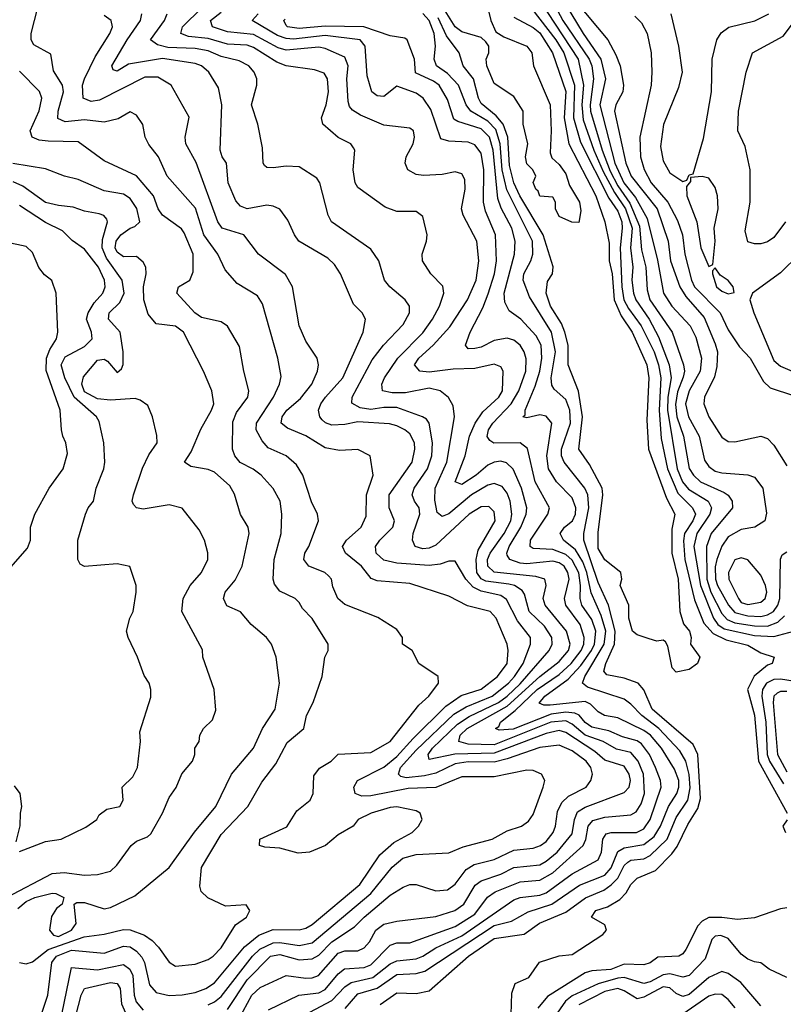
# Model space of a CAD drawing. Header units: inches. Extents: x 2348341 to 2479810, y 460419 to 613669.
# Tile 162 of 256: x 2364010 to 2366359, y 521341 to 524372. Entities that reach past the tile are written whole.
import ezdxf

# ---------------------------------------------------------------- set-up
doc = ezdxf.new("R2010")
doc.units = ezdxf.units.IN
doc.header["$MEASUREMENT"] = 0
doc.layers.add('C3562', color=7, linetype='Continuous')

msp = doc.modelspace()

# ---------------------------------------------------------------- linework, layer by layer
at = {"layer": 'C3562', "color": 2}
for points, elevation in [([(2365430, 524492.7), (2365459.1, 524370), (2365474.9, 524334.9), (2365499.5, 524319.5), (2365570, 524290.8), (2365586, 524270), (2365590.8, 524230), (2365642, 524110), (2365645.5, 524030), (2365642.5, 523962.5), (2365647.3, 523947.3), (2365670, 523926), (2365690, 523898), (2365701.4, 523861.4), (2365732.7, 523810), (2365735.9, 523784.1), (2365730, 523748), (2365708.4, 523748.4), (2365670, 523766), (2365658, 523790), (2365658, 523810), (2365650, 523826), (2365610, 523829), (2365604.7, 523844.7), (2365598, 523850), (2365589.3, 523870.7), (2365598, 523890), (2365588.7, 523910), (2365570, 523928.7), (2365566, 523950), (2365573.2, 523990), (2365559.3, 524050), (2365559, 524090), (2365530, 524135.3), (2365470, 524175.3), (2365447, 524230), (2365445.2, 524250), (2365453.2, 524270), (2365453.2, 524290), (2365444.1, 524304.1), (2365430, 524317.2), (2365370, 524334.5), (2365350, 524349.6), (2365303.4, 524423.4)], 78), ([(2364775.6, 521324.4), (2364869, 521370), (2364930, 521376.9), (2364950, 521386.7), (2364990, 521435.3), (2365009.8, 521450.2), (2365070, 521454.9), (2365090, 521462.8), (2365150, 521523.7), (2365170, 521530.3), (2365210, 521530.4), (2365350, 521581.3), (2365410, 521619), (2365448.9, 521671.1), (2365472.5, 521687.5), (2365550, 521718.5), (2365610, 521723.2), (2365650, 521746.5), (2365743, 521830), (2365751.8, 521848.2), (2365759.1, 521890), (2365772.9, 521907.1), (2365810, 521917.3), (2365890, 521924.2), (2365906.2, 521933.8), (2365922, 521958), (2365932, 521990), (2365928.7, 522050), (2365913.1, 522090), (2365890, 522116.8), (2365846.5, 522126.5), (2365805.1, 522150), (2365750, 522169.8), (2365710, 522203.8), (2365690, 522214.1), (2365644.4, 522210), (2365470, 522140.2), (2365390, 522142), (2365360.7, 522150), (2365364.7, 522170), (2365387.2, 522190), (2365510, 522258.6), (2365610, 522350.2), (2365670, 522396.9), (2365698.5, 522430), (2365704, 522450), (2365692.6, 522490), (2365626.3, 522570), (2365620.5, 522590), (2365629.6, 522630), (2365625.2, 522650), (2365598.2, 522658.2), (2365470, 522671.1), (2365449.9, 522689.9), (2365449, 522710), (2365457.2, 522730), (2365500.3, 522790), (2365520.8, 522830), (2365523.9, 522850), (2365518.5, 522890), (2365510, 522915.1), (2365494.8, 522934.8), (2365470, 522944.7), (2365450, 522939.7), (2365400.3, 522910), (2365330, 522851.3), (2365310, 522842.4), (2365294.9, 522854.9), (2365287, 522893), (2365288, 522930), (2365324.4, 523010), (2365347.6, 523150), (2365343.3, 523183.3), (2365329.6, 523209.6), (2365304, 523230), (2365270, 523238), (2365196.7, 523223.3), (2365156.2, 523223.8), (2365126, 523230), (2365124.2, 523250), (2365132, 523270), (2365173.3, 523330), (2365250, 523408.5), (2365280.5, 523450), (2365301.6, 523490), (2365315.1, 523530), (2365312.3, 523552.3), (2365275.3, 523590), (2365249, 523630), (2365248.7, 523650), (2365262, 523690), (2365264, 523710), (2365250, 523766), (2365230, 523782), (2365170, 523781.2), (2365134.8, 523794.8), (2365050, 523855.3), (2365042.7, 523870), (2365035.6, 523910), (2365041.2, 523970), (2365037.5, 523977.5), (2365028.7, 523990), (2364989.7, 524009.6), (2364942.7, 524050), (2364938.4, 524070), (2364953.3, 524110), (2364960.5, 524150), (2364956.9, 524190), (2364947.3, 524207.3), (2364917.2, 524217.2), (2364830, 524229.6), (2364801.4, 524241.4), (2364730, 524286.9), (2364710, 524293.1), (2364650, 524296.8), (2364590, 524314), (2364530, 524320.4), (2364506, 524330), (2364511.6, 524350), (2364630, 524467.7)], 102), ([(2365670.7, 524450.7), (2365743.5, 524330), (2365797.8, 524250), (2365812.4, 524190), (2365794.7, 524110), (2365840.5, 523930), (2365868.2, 523870), (2365904.7, 523824.7), (2365940.4, 523760.4), (2365971.7, 523631.7), (2365990.4, 523530), (2366015.8, 523490), (2366073.1, 523430), (2366090, 523394.8), (2366107.2, 523330), (2366103.2, 523290), (2366069.2, 523230), (2366057.8, 523190), (2366067.2, 523150), (2366100.3, 523090), (2366116.7, 523016.7), (2366130, 522997.1), (2366150, 522982.6), (2366170, 522977), (2366250, 522970.7), (2366270, 522964), (2366296.3, 522930), (2366307.3, 522852.7), (2366302.8, 522830), (2366271.3, 522810), (2366230, 522802.9), (2366190, 522780.5), (2366170, 522752), (2366154.7, 522710), (2366150, 522688), (2366150.2, 522650), (2366156.5, 522630), (2366190.2, 522570), (2366210, 522547.6), (2366250, 522537.1), (2366290, 522534.7), (2366310, 522539.7), (2366329.1, 522550.9), (2366342.2, 522570), (2366348.1, 522590), (2366350, 522712), (2366355.5, 522724.5), (2366370, 522734)], 98), ([(2365610.2, 524430), (2365728.4, 524250), (2365744.6, 524170), (2365739.2, 524110), (2365744, 524064), (2365776.1, 523970), (2365805.1, 523905.1), (2365840.1, 523840.1), (2365873.4, 523790), (2365893.9, 523730), (2365889.3, 523670), (2365896.2, 523610), (2365893.4, 523570), (2365898.2, 523530), (2365905.2, 523510), (2365946.4, 523450), (2365975.4, 523395.4), (2366008.4, 523310), (2366013.8, 523270), (2366003.5, 523210), (2366002.6, 523170), (2366032.7, 522990), (2366049.3, 522950), (2366067.1, 522927.1), (2366128.2, 522890), (2366138.3, 522870), (2366133.6, 522850), (2366093.2, 522790), (2366083.5, 522750), (2366103.9, 522630), (2366144.1, 522530), (2366158, 522510), (2366177.4, 522497.4), (2366270, 522476.8), (2366330, 522473), (2366391.3, 522490)], 90), ([(2365649, 524429), (2365681.1, 524370), (2365762.3, 524250), (2365770.2, 524230), (2365775.2, 524190), (2365764.8, 524110), (2365766, 524090), (2365801.6, 523970), (2365826.2, 523906.2), (2365850, 523860.2), (2365887, 523807), (2365916.8, 523736.8), (2365923.4, 523663.4), (2365936.2, 523610), (2365940, 523540), (2365948.1, 523510), (2366017, 523410), (2366051.7, 523310), (2366054.9, 523290), (2366051.6, 523271.6), (2366033.2, 523226.8), (2366027.1, 523187.1), (2366031.8, 523150), (2366052.3, 523090), (2366070, 522990.8), (2366083.1, 522970), (2366104.4, 522950), (2366177.2, 522917.2), (2366189, 522909), (2366201.6, 522890), (2366203, 522870), (2366136.9, 522790), (2366123.2, 522750), (2366124.1, 522650), (2366136.1, 522610), (2366170, 522544.6), (2366186.1, 522526.1), (2366210, 522515.9), (2366270, 522505.9), (2366310, 522505.4), (2366342.3, 522517.7), (2366362.4, 522537.6)], 94), ([(2365718.6, 524430), (2365819.1, 524310), (2365844.2, 524264.2), (2365857.1, 524230), (2365867.2, 524170), (2365865.3, 524150), (2365844.4, 524110), (2365840.3, 524090), (2365874.7, 523930), (2365891.4, 523890), (2365971.3, 523790), (2366004.9, 523690), (2366012.6, 523630), (2366041.3, 523550), (2366059.8, 523519.8), (2366115.5, 523455.5), (2366150, 523374.8), (2366156.5, 523350), (2366155.1, 523304.9), (2366147, 523273), (2366116.4, 523210), (2366114.9, 523190), (2366130.4, 523150), (2366170, 523086.8), (2366190, 523073.4), (2366210, 523072.7), (2366290, 523090.6), (2366310, 523082.8), (2366330, 523062.8), (2366370, 522998.8)], 102), ([(2364075.3, 521304.7), (2364096.9, 521370), (2364109.7, 521470), (2364123.5, 521490), (2364170, 521507.7), (2364270, 521499), (2364330, 521520.3), (2364350, 521518.3), (2364370, 521505.3), (2364386.4, 521486.4), (2364394.6, 521470), (2364410, 521401), (2364430, 521378), (2364470, 521368.9), (2364510, 521370.3), (2364550, 521378), (2364582.7, 521390), (2364610, 521407.2), (2364701.5, 521518.5), (2364746.3, 521553.7), (2364790, 521571.6), (2364870, 521570.3), (2364890, 521575.3), (2364910, 521587), (2365056.9, 521710), (2365118.5, 521801.5), (2365161, 521839), (2365217.2, 521870), (2365237.2, 521890), (2365248.7, 521910), (2365242, 521930), (2365230, 521937.2), (2365170, 521949.5), (2365150, 521947.3), (2365091, 521930), (2365051.3, 521910), (2365036, 521890), (2364990, 521862.7), (2364951, 521830), (2364902, 521810), (2364867, 521807), (2364810, 521822), (2364764.7, 521824.7), (2364748, 521830), (2364748.7, 521850), (2364832.3, 521887.7), (2364862.7, 521937.3), (2364904, 521970), (2364912.7, 521990), (2364915.5, 522044.5), (2364932, 522068), (2364968.7, 522090), (2364990, 522111), (2365090, 522116.4), (2365150, 522150.5), (2365238, 522262), (2365269, 522290), (2365299, 522330), (2365298, 522350), (2365238, 522390), (2365218, 522430), (2365188, 522450), (2365188, 522470), (2365170, 522495.3), (2365111.9, 522531.9), (2365010, 522572.3), (2364989.4, 522590), (2364974, 522626), (2364969.2, 522650), (2364960.1, 522660.1), (2364949, 522670), (2364899.3, 522690), (2364884.5, 522710), (2364887.3, 522730), (2364899.6, 522750), (2364929.3, 522830), (2364926, 522850), (2364907.7, 522887.7), (2364880.9, 522970), (2364862, 523002), (2364830, 523029.4), (2364774.5, 523054.5), (2364756.2, 523076.2), (2364738, 523110), (2364738.7, 523130), (2364791.5, 523210), (2364809.6, 523250), (2364814.2, 523274.2), (2364804.5, 523330), (2364757.2, 523497.2), (2364742, 523522), (2364679.6, 523559.6), (2364642, 523602), (2364619.5, 523650), (2364576.9, 523710), (2364551.6, 523791.6), (2364463.7, 523890), (2364437.6, 523950), (2364407.6, 523987.6), (2364396, 524010), (2364389.1, 524049.1), (2364370, 524078), (2364350, 524088), (2364313, 524067), (2364270, 524056.2), (2364210, 524063.5), (2364150, 524057.6), (2364128.1, 524068.1), (2364128.2, 524090), (2364144.7, 524150), (2364141.6, 524170), (2364114.2, 524214.2), (2364106.3, 524266.3), (2364054.1, 524294.2), (2364045.4, 524310), (2364045.7, 524330), (2364066.6, 524410)], 118), ([(2364650, 521325.3), (2364710, 521416.9), (2364782, 521490), (2364810, 521494.4), (2364870, 521478.5), (2364910, 521480.9), (2364930, 521492.9), (2364970, 521534), (2365040.6, 521579.4), (2365069.7, 521610), (2365150, 521677.6), (2365190, 521702), (2365210, 521710.6), (2365230, 521710.6), (2365290, 521690.5), (2365325.8, 521694.2), (2365350, 521710.7), (2365383.8, 521756.2), (2365407.8, 521772.2), (2365470, 521787.4), (2365530, 521816), (2365590, 521822), (2365612.3, 521830), (2365630, 521842.4), (2365651.3, 521870), (2365658.7, 521890), (2365664.9, 521935.1), (2365677.6, 521962.4), (2365698.4, 521981.6), (2365752.7, 522010), (2365767, 522030), (2365771.8, 522050), (2365767.3, 522070), (2365753, 522090), (2365710, 522121.1), (2365670, 522139.1), (2365610, 522131.8), (2365510, 522096.5), (2365470, 522087.1), (2365390, 522087.2), (2365350, 522081.5), (2365290, 522052.8), (2365255.9, 522044.1), (2365198.7, 522038.7), (2365182.5, 522042.5), (2365175.1, 522050), (2365181.5, 522070), (2365230, 522123.9), (2365345.9, 522234.1), (2365383.5, 522256.5), (2365463.5, 522290), (2365513.8, 522330), (2365532.7, 522350), (2365558.8, 522390), (2365581.6, 522450), (2365581.6, 522470), (2365541.2, 522521.2), (2365507.8, 522587.8), (2365490, 522599.7), (2365430, 522612.7), (2365405.5, 522625.5), (2365382.6, 522650), (2365350, 522705.2), (2365330, 522705.1), (2365303.8, 522696.2), (2365270, 522692.1), (2365170, 522699.2), (2365130, 522708.2), (2365107.3, 522730), (2365105.1, 522750), (2365117.6, 522770), (2365157.6, 522810), (2365163.6, 522830), (2365146.9, 522870), (2365147.1, 522910), (2365218, 523010), (2365226, 523050), (2365224.2, 523070), (2365210, 523097), (2365195.1, 523110), (2365170, 523122.4), (2365148.2, 523128.2), (2365050, 523134.7), (2365010, 523125.7), (2364970, 523124), (2364951, 523131), (2364940.6, 523140.6), (2364933.6, 523150), (2364929.6, 523170), (2364936.3, 523190), (2364951.3, 523210), (2365004.7, 523270), (2365066.6, 523410), (2365074, 523450), (2365064, 523470), (2365036.6, 523496.6), (2364997.2, 523590), (2364978.9, 523618.9), (2364958.3, 523638.3), (2364869.2, 523690), (2364855.1, 523710), (2364835.3, 523755.3), (2364810, 523789.2), (2364790, 523798.4), (2364770, 523800.7), (2364710, 523789.6), (2364690, 523798), (2364674.9, 523814.9), (2364651.8, 523870), (2364646, 523930), (2364632.7, 523950), (2364627, 523970), (2364631.8, 524110), (2364622, 524162), (2364592.3, 524210), (2364569.2, 524230), (2364550, 524237.4), (2364450, 524252.8), (2364345.1, 524234.9), (2364310, 524214), (2364298, 524218), (2364294, 524230), (2364340.5, 524310), (2364381.6, 524370), (2364385.6, 524390)], 110), ([(2364684, 521296), (2364724.4, 521370), (2364750, 521393.4), (2364830, 521430.3), (2364890, 521422.3), (2364910, 521423.1), (2364929.8, 521430.2), (2364990, 521498.3), (2365010, 521506.3), (2365050, 521506), (2365070, 521514.9), (2365086.2, 521533.8), (2365106, 521570), (2365130, 521588.4), (2365170, 521597.6), (2365290, 521612), (2365349.2, 521630), (2365376.9, 521650), (2365411.8, 521708.2), (2365430, 521721.7), (2365490, 521741.5), (2365530, 521762), (2365609.8, 521770.2), (2365630, 521781.5), (2365663.1, 521810), (2365710, 521866), (2365716.8, 521910), (2365726.4, 521933.6), (2365750, 521947.8), (2365870, 521993), (2365885.1, 522010), (2365889.6, 522030.4), (2365885.4, 522050), (2365870, 522074), (2365810, 522092.4), (2365779.1, 522119.1), (2365690, 522178.4), (2365670, 522184.1), (2365630, 522175.4), (2365470, 522114.7), (2365348.6, 522111.4), (2365270, 522095.3), (2365266.3, 522110), (2365279.7, 522130), (2365356.6, 522203.3), (2365392.5, 522227.5), (2365482.7, 522270), (2365510, 522289.4), (2365550, 522327.6), (2365638.9, 522430), (2365648.4, 522450), (2365647.1, 522470), (2365624.9, 522504.9), (2365576.9, 522550), (2365563.3, 522603.3), (2365555.4, 522615.4), (2365532, 522630), (2365514.9, 522634.9), (2365444, 522644), (2365430, 522651.1), (2365416.5, 522670), (2365414.2, 522710), (2365421, 522739), (2365472.6, 522830), (2365470, 522857.2), (2365453.7, 522873.7), (2365430, 522872.8), (2365392.7, 522850), (2365290, 522754.7), (2365270, 522745.1), (2365250, 522743), (2365226.6, 522750), (2365218.7, 522770), (2365220.5, 522790), (2365241.3, 522850), (2365238.7, 522870), (2365224.5, 522890), (2365217.6, 522910), (2365223.5, 522930), (2365264.4, 522990), (2365278.5, 523030), (2365280.4, 523070), (2365269.7, 523129.7), (2365262, 523142), (2365249.7, 523149.7), (2365170, 523178), (2365130, 523178.8), (2365090, 523171.8), (2365057.8, 523177.8), (2365031.9, 523191.9), (2365033, 523210), (2365094.9, 523325.1), (2365129.8, 523370.2), (2365190, 523434), (2365209.5, 523470), (2365209.4, 523490), (2365196, 523510), (2365149.2, 523550), (2365132.7, 523570), (2365115.1, 523630), (2365090, 523666), (2364969.3, 523750), (2364959.3, 523770), (2364934, 523870), (2364924.7, 523884.7), (2364870, 523919), (2364830, 523921.2), (2364790, 523916), (2364770, 523917.2), (2364763.3, 523923.3), (2364759.3, 523930), (2364757.6, 523977.6), (2364742.7, 524050), (2364722.9, 524110), (2364739.5, 524170), (2364739.5, 524190), (2364732, 524210), (2364715.1, 524230), (2364685.1, 524245.1), (2364630, 524259.2), (2364590, 524276.1), (2364550, 524283.5), (2364466.5, 524286.5), (2364434.1, 524294.2), (2364412.7, 524310), (2364455.6, 524370), (2364463.7, 524390)], 106), ([(2364902.4, 521317.6), (2364970, 521352.6), (2365010, 521395.6), (2365030, 521408.1), (2365096.1, 521423.9), (2365150, 521465.8), (2365170, 521475.3), (2365230, 521481.3), (2365250, 521489.1), (2365290, 521514.9), (2365370, 521552.1), (2365530, 521663.1), (2365550, 521670.3), (2365610, 521676.9), (2365630, 521684.7), (2365710, 521742.8), (2365790, 521786.4), (2365800.4, 521810), (2365804, 521850), (2365814.3, 521865.7), (2365830, 521870.3), (2365908, 521870), (2365930, 521881.7), (2365949.8, 521910.2), (2365983.5, 522010), (2365981.1, 522030), (2365966.2, 522070), (2365947.4, 522110), (2365923.1, 522143.1), (2365910, 522152.7), (2365864.8, 522164.8), (2365822.8, 522182.8), (2365770, 522194.2), (2365750, 522208.6), (2365731.3, 522231.3), (2365717.6, 522237.6), (2365690, 522240.5), (2365645.3, 522234.7), (2365528.1, 522188.1), (2365485.1, 522185.1), (2365474, 522190), (2365483.9, 522196.1), (2365489.6, 522210), (2365534.3, 522245.7), (2365602.2, 522310), (2365670, 522356.3), (2365707.1, 522390), (2365737.8, 522430), (2365745.5, 522450), (2365746.8, 522470), (2365734.2, 522510), (2365689.7, 522570), (2365686.6, 522590), (2365700.3, 522650), (2365696.8, 522670), (2365685.1, 522690), (2365670, 522700.3), (2365650, 522705.8), (2365570, 522697.4), (2365550, 522699.3), (2365518, 522710), (2365510, 522724), (2365508.3, 522730), (2365516, 522750), (2365552, 522810), (2365568.6, 522850), (2365569.8, 522870), (2365554.2, 522930), (2365528.6, 522988.6), (2365508.1, 523008.1), (2365490, 523012.8), (2365470, 523009.7), (2365450, 523001.3), (2365414, 522970), (2365370, 522941.6), (2365349.7, 522949.7), (2365380.5, 523030), (2365394, 523090), (2365411.1, 523130), (2365435.4, 523164.6), (2365484.2, 523210), (2365495.4, 523230), (2365497, 523290), (2365490, 523304), (2365470, 523311.6), (2365410, 523298.3), (2365343.9, 523296.1), (2365270, 523286.6), (2365241.2, 523290), (2365224.7, 523310), (2365238, 523330), (2365282.4, 523370), (2365332.9, 523427.1), (2365388, 523510), (2365414.3, 523570), (2365422.4, 523630), (2365416.9, 523690), (2365374.5, 523770), (2365369.5, 523790), (2365380.7, 523850), (2365379.6, 523879.6), (2365370, 523897.2), (2365350, 523903.7), (2365310, 523895.6), (2365252.1, 523892.1), (2365230, 523896), (2365204, 523910), (2365196, 523930), (2365199.3, 523950), (2365220.7, 523990), (2365224.5, 524010), (2365221.2, 524030), (2365210, 524038), (2365130, 524047.3), (2365058.2, 524078.2), (2365033.7, 524093.7), (2365024.7, 524104.7), (2365020.7, 524120.7), (2365016.9, 524190), (2365021.1, 524230), (2365010, 524256.2), (2364950, 524283.5), (2364930, 524287.1), (2364830, 524278.4), (2364805.8, 524285.8), (2364730, 524326.5), (2364650, 524334.7), (2364602.9, 524350), (2364596.9, 524370), (2364630, 524395.6)], 98), ([(2365011.3, 521328.7), (2365050, 521373.6), (2365110, 521391.2), (2365170, 521433.2), (2365230, 521436.1), (2365256.3, 521443.7), (2365470, 521583.8), (2365522.6, 521597.4), (2365574.4, 521625.6), (2365647.3, 521650), (2365732.2, 521707.8), (2365810, 521739), (2365830, 521761.3), (2365850, 521812.2), (2365870, 521822.8), (2365930, 521833.6), (2365961.9, 521858.1), (2365981.2, 521890), (2366005.6, 521950), (2366032, 521990), (2366038.2, 522010), (2366038.2, 522030), (2366024.9, 522064.9), (2365984.7, 522130), (2365951, 522170), (2365930, 522184.2), (2365850, 522223.5), (2365809.3, 522230), (2365790, 522241.6), (2365765.7, 522265.7), (2365750, 522272.9), (2365642.5, 522262.5), (2365622.2, 522262.2), (2365608.1, 522268.1), (2365625.1, 522290), (2365697.6, 522342.4), (2365735.9, 522384.1), (2365769.1, 522430), (2365778.3, 522450), (2365782, 522490), (2365770, 522525.6), (2365739.2, 522570), (2365733.8, 522590), (2365735.6, 522630), (2365730, 522669.3), (2365710, 522708.6), (2365690, 522725.5), (2365650, 522741.6), (2365590, 522744.7), (2365580.9, 522750), (2365581.6, 522770), (2365634.5, 522850), (2365639.5, 522870), (2365595.8, 522950), (2365572.5, 523052.5), (2365549.6, 523069.6), (2365468.5, 523068.5), (2365456.3, 523076.3), (2365448.6, 523088.6), (2365452.8, 523110), (2365465.7, 523130), (2365522.2, 523190), (2365545.3, 523230), (2365567.1, 523290), (2365568.5, 523328.4), (2365562, 523350), (2365549.8, 523369.8), (2365530, 523386), (2365510, 523391.3), (2365470, 523384.2), (2365430, 523364.2), (2365410, 523359.5), (2365390, 523359), (2365381.2, 523370), (2365395.6, 523410), (2365434.7, 523485.3), (2365451.6, 523528.4), (2365470.9, 523590), (2365477.2, 523630), (2365474, 523710), (2365442.8, 523782.8), (2365436.8, 523810), (2365438.2, 523910), (2365430, 523961.2), (2365410, 523987), (2365390, 523995.1), (2365330, 523998.4), (2365305.6, 524005.6), (2365275.3, 524095.3), (2365250.9, 524130.9), (2365230, 524145.6), (2365170, 524167), (2365130, 524136), (2365110, 524138), (2365093.2, 524150), (2365079.1, 524199.1), (2365073.3, 524290), (2365057.2, 524310), (2364950, 524323.4), (2364852.2, 524312.2), (2364830, 524313.7), (2364803.2, 524323.2), (2364725.2, 524370), (2364743.7, 524390)], 94), ([(2365522, 521310), (2365524.1, 521375.9), (2365534.6, 521405.4), (2365576.5, 521423.5), (2365609.3, 521470.7), (2365670, 521490.7), (2365710, 521494.8), (2365804, 521556), (2365815.3, 521570), (2365810, 521586), (2365769.3, 521609.3), (2365782.7, 521630), (2365818.3, 521641.7), (2365856.3, 521663.7), (2365875.8, 521684.2), (2365890, 521710.6), (2365909.4, 521730), (2365966.3, 521753.7), (2366015.8, 521804.2), (2366032.7, 521827.3), (2366065.1, 521894.9), (2366095.9, 521944.1), (2366104.7, 521975.3), (2366095.8, 522110), (2366081.4, 522141.4), (2365955.4, 522250), (2365930, 522309.3), (2365912.7, 522330), (2365870, 522345.1), (2365815.9, 522355.9), (2365807.2, 522367.2), (2365812.8, 522390), (2365839.4, 522450), (2365842.2, 522490), (2365821.2, 522570), (2365790, 522639.6), (2365745.3, 522770), (2365745.3, 522790), (2365760.7, 522870), (2365757.6, 522910), (2365748.2, 522930), (2365685.1, 523010), (2365676.4, 523030), (2365676.8, 523050), (2365704.5, 523130), (2365702.4, 523170), (2365690, 523202.9), (2365654.5, 523234.5), (2365647.3, 523247.3), (2365645.3, 523270), (2365658.5, 523350), (2365645.8, 523410), (2365578.8, 523518.8), (2365559.1, 523570), (2365561, 523590), (2365582.6, 523630), (2365588.4, 523650), (2365587.6, 523690), (2365508.7, 523848.7), (2365493.9, 523910), (2365488.7, 523990), (2365474.4, 524034.4), (2365450, 524059.8), (2365398.3, 524090), (2365383.9, 524110), (2365360.5, 524170), (2365326.6, 524206.6), (2365292, 524230), (2365285.4, 524250), (2365289.7, 524290.3), (2365285.3, 524330), (2365270, 524369.6), (2365250, 524390.7)], 86), ([(2365585.5, 524405.5), (2365659, 524310), (2365684.3, 524270), (2365716.6, 524170), (2365713.7, 524070), (2365735.2, 523995.2), (2365822.9, 523822.9), (2365850, 523783.1), (2365862, 523750), (2365863.9, 523730), (2365857.1, 523670), (2365862.1, 523550), (2365868.7, 523510), (2365882.6, 523482.6), (2365921.5, 523430), (2365961.8, 523350), (2365975.5, 523310), (2365982.5, 523270), (2365977.2, 523170), (2365983.2, 523083.2), (2366002.5, 522990), (2366034.4, 522914.4), (2366079.5, 522870), (2366089, 522850), (2366081.3, 522830), (2366055, 522790), (2366051.8, 522768.2), (2366056.6, 522710), (2366086.2, 522586.2), (2366114.9, 522514.9), (2366143, 522483), (2366182.9, 522462.9), (2366250, 522446.3), (2366290, 522423), (2366331.3, 522410), (2366324.7, 522390), (2366310, 522385.1), (2366269.1, 522350.9), (2366248.8, 522310), (2366270, 522231.3), (2366282.8, 522090), (2366370.7, 521930)], 86), ([(2366012.7, 524390), (2366037.1, 524290), (2366047.7, 524210), (2366036.7, 524163.3), (2365990.3, 524049.7), (2365981.7, 523981.7), (2365990, 523938), (2366010, 523901), (2366050, 523874), (2366062, 523878), (2366070, 523894), (2366082, 523898), (2366114.1, 524005.8), (2366138.4, 524150), (2366140.7, 524250), (2366154.5, 524310), (2366168.3, 524331.7), (2366191.3, 524348.7), (2366271.1, 524368.9), (2366315.1, 524390)], 110), ([(2364590, 521339.6), (2364610, 521348.9), (2364630, 521365.7), (2364726.4, 521490), (2364748.7, 521511.3), (2364790, 521531.1), (2364810, 521532.1), (2364870, 521522.8), (2364910, 521530.3), (2365090, 521682.3), (2365156.5, 521763.5), (2365188.9, 521791.1), (2365230, 521802), (2365330, 521808), (2365374.3, 521825.7), (2365464, 521850), (2365510, 521874.9), (2365554, 521890), (2365574.9, 521905.1), (2365590, 521926), (2365620.9, 522010), (2365625.2, 522030), (2365615.3, 522050), (2365590, 522060.9), (2365570, 522062), (2365470, 522041.3), (2365370, 522041.3), (2365290, 522008.5), (2365205.2, 522005.2), (2365090, 521982.7), (2365062.5, 521982.5), (2365042.7, 521990), (2365038, 522010), (2365049.3, 522030), (2365130, 522071.7), (2365170, 522104.4), (2365220.2, 522159.8), (2365321.3, 522258.7), (2365368.1, 522291.9), (2365430, 522311.7), (2365480.5, 522350), (2365509.6, 522390), (2365513, 522430), (2365509.6, 522450), (2365475.6, 522530), (2365457.2, 522550), (2365387.6, 522567.6), (2365330, 522598), (2365210, 522636.2), (2365110, 522645.1), (2365091.5, 522651.5), (2365062, 522690), (2365012.7, 522730), (2365003.7, 522750), (2365016, 522770), (2365060.9, 522810), (2365075.9, 522844.1), (2365077, 522910), (2365097.2, 522970), (2365088, 523030), (2365050, 523049), (2364994.4, 523045.6), (2364950, 523054.5), (2364890, 523091.6), (2364834.5, 523114.5), (2364815.1, 523130), (2364817.6, 523150), (2364831.8, 523170), (2364873.9, 523206.1), (2364909.4, 523250), (2364926.6, 523290), (2364929.3, 523310), (2364925.2, 523330), (2364890, 523382), (2364869.6, 523429.6), (2364849.4, 523550), (2364827.6, 523587.6), (2364745.2, 523650), (2364699.3, 523710), (2364633.2, 523730), (2364619.6, 523750), (2364552.7, 523932.7), (2364521.2, 523990), (2364519, 524010), (2364532.1, 524072.1), (2364476, 524170), (2364435.4, 524195.4), (2364395.1, 524195.1), (2364255.9, 524124.1), (2364230, 524119.7), (2364206, 524130), (2364204, 524170), (2364209.7, 524190.3), (2364242.7, 524257.3), (2364287.3, 524330), (2364296.2, 524350), (2364292, 524370), (2364270, 524385.1)], 114), ([(2365119.4, 521340.6), (2365170, 521376.4), (2365230, 521374.4), (2365270, 521383), (2365391.1, 521490), (2365470, 521544), (2365562.5, 521557.5), (2365609, 521591), (2365690, 521624.6), (2365750.7, 521669.3), (2365806.8, 521693.2), (2365830, 521709), (2365849.9, 521730.1), (2365870, 521768.2), (2365881, 521779), (2365890, 521784.9), (2365930, 521789.1), (2365950, 521799), (2366002, 521850), (2366030, 521916.4), (2366065.6, 521970), (2366072.6, 522007.4), (2366069.2, 522049.2), (2366059.8, 522090), (2366041.1, 522121.1), (2365976.1, 522190), (2365924, 522230), (2365890, 522264.7), (2365870, 522280.5), (2365757.2, 522317.2), (2365741.6, 522330), (2365748.5, 522350), (2365808.4, 522450), (2365813.3, 522490), (2365798.5, 522538.5), (2365767.9, 522607.9), (2365755.2, 522670), (2365742.8, 522702.8), (2365719.8, 522739.8), (2365682.9, 522770), (2365672.3, 522790), (2365686.6, 522810), (2365711.1, 522830), (2365719.7, 522850), (2365721, 522870), (2365710, 522900.7), (2365661.3, 522950), (2365637.2, 522990), (2365631.9, 523030), (2365647, 523130), (2365630, 523151.8), (2365610, 523156.2), (2365570, 523146.6), (2365558, 523150), (2365564.7, 523155.3), (2365565.1, 523170), (2365596.2, 523243.8), (2365609.8, 523290), (2365616.4, 523330), (2365614.5, 523370), (2365599.3, 523399.3), (2365552, 523450), (2365515.8, 523475.8), (2365502.2, 523502.2), (2365500.4, 523530), (2365532.8, 523650), (2365534.3, 523690), (2365524.4, 523730), (2365491.5, 523791.5), (2365481.2, 523821.2), (2365466.8, 523970), (2365455, 524010), (2365430, 524036.5), (2365358.3, 524058.3), (2365346.2, 524066.2), (2365326.4, 524126.4), (2365300.5, 524170), (2365283, 524183), (2365228.3, 524208.3), (2365225.1, 524250), (2365202, 524310), (2365195.1, 524315.1), (2365150, 524322), (2365068.7, 524350), (2364950, 524352.2), (2364870, 524345.3), (2364834, 524350), (2364830, 524354), (2364822.9, 524370), (2364826.8, 524373.2)], 90), ([(2365530, 524379.5), (2365590, 524348.1), (2365610, 524331.2), (2365649.2, 524270), (2365690.7, 524150.7), (2365684.6, 524070), (2365699.7, 523990), (2365782.4, 523830), (2365810.3, 523750), (2365823.7, 523683.7), (2365823.8, 523630), (2365832.4, 523590), (2365839, 523510), (2365860.5, 523460.5), (2365894.4, 523410), (2365939.6, 523310), (2365945.3, 523270), (2365939.5, 523139.5), (2365944.4, 523050), (2365999.4, 522899.4), (2366025.5, 522850), (2366016.1, 522803.9), (2366016.1, 522730), (2366036.1, 522650), (2366040.4, 522550), (2366052.1, 522512.1), (2366070.4, 522490), (2366075.5, 522470), (2366074, 522450), (2366102.8, 522410), (2366094.8, 522390), (2366070, 522372.3), (2366030, 522364), (2366017.2, 522377.2), (2366004, 522444), (2365997.2, 522457.2), (2365990, 522462), (2365970, 522459), (2365946.3, 522466.3), (2365910, 522479), (2365895.3, 522490), (2365883.7, 522530), (2365883.7, 522570), (2365857.2, 522630), (2365862.7, 522650), (2365859.3, 522670), (2365810, 522709.4), (2365790, 522744), (2365790, 522794), (2365804.4, 522910), (2365802, 522930), (2365763.3, 523003.3), (2365729.7, 523050), (2365741.2, 523150), (2365728.9, 523228.9), (2365697.4, 523310), (2365697.4, 523370), (2365687.2, 523410), (2365676.6, 523436.6), (2365643.1, 523490), (2365629.7, 523530.3), (2365633.6, 523566.4), (2365649.5, 523590), (2365651.1, 523611.1), (2365620.8, 523710), (2365549, 523830), (2365529.9, 523869.9), (2365516.6, 523923.4), (2365511.6, 524010), (2365497.1, 524050), (2365476.1, 524076.1), (2365430, 524114), (2365421.5, 524130), (2365405.7, 524190), (2365374.3, 524230), (2365361.7, 524270), (2365322.8, 524322.8), (2365297.7, 524377.7)], 82), ([(2365902.8, 524382.8), (2365922.8, 524362.8), (2365940.5, 524330), (2365953, 524270), (2365954.9, 524210), (2365952.7, 524170), (2365918, 524010), (2365919.6, 523950), (2365931.3, 523911.3), (2365952.9, 523870), (2366004, 523810), (2366033.6, 523753.6), (2366049.1, 523710), (2366056.5, 523650), (2366076.5, 523570), (2366086.3, 523550), (2366164.6, 523470), (2366190, 523417.3), (2366224.7, 523364.7), (2366257.3, 523330), (2366298.4, 523258.4), (2366318.5, 523238.5), (2366390, 523215.5)], 106), ([(2366366, 523750), (2366330, 523702), (2366310, 523688.7), (2366290, 523682), (2366270, 523682), (2366250, 523688), (2366242, 523722), (2366257.2, 523810), (2366257.2, 523910), (2366242, 523982), (2366219, 524030), (2366221.2, 524090), (2366245.2, 524210), (2366264, 524270), (2366358.3, 524321.7), (2366384.7, 524355.3)], 106), ([(2364010, 521470.3), (2364030, 521466), (2364050, 521471.7), (2364097.6, 521510), (2364208.8, 521548.8), (2364270, 521557), (2364330, 521571.7), (2364350, 521570.3), (2364394.4, 521554.4), (2364417.7, 521537.7), (2364437.7, 521517.7), (2364470, 521471), (2364490, 521458.8), (2364550, 521464.9), (2364590, 521479.1), (2364605.2, 521490), (2364630, 521514.8), (2364674.5, 521585.5), (2364708, 521610), (2364718, 521630), (2364707.3, 521647.3), (2364643.1, 521643.1), (2364588.9, 521668.9), (2364569, 521689), (2364564.7, 521704.7), (2364570, 521762), (2364630, 521864), (2364712, 521950), (2364755.3, 522024.7), (2364798.7, 522081.3), (2364833, 522147), (2364884, 522190), (2364892.7, 522230), (2364913.2, 522270), (2364941.2, 522350), (2364949.2, 522410), (2364959, 522430), (2364959, 522450), (2364910, 522529), (2364880.1, 522560.1), (2364870, 522578), (2364858, 522590), (2364810, 522613.2), (2364794.2, 522634.2), (2364789.5, 522650), (2364793, 522710), (2364814.5, 522790), (2364817, 522850), (2364812, 522890), (2364790, 522929), (2364752.7, 522970), (2364728.2, 522988.2), (2364688.6, 523008.6), (2364672, 523030), (2364665.2, 523050), (2364665.6, 523134.4), (2364677.2, 523162.8), (2364712.3, 523210), (2364715.1, 523230), (2364699.3, 523290), (2364686.3, 523366.3), (2364650, 523428.7), (2364630, 523442), (2364570, 523455.3), (2364549, 523470), (2364494, 523530), (2364499, 523550), (2364534, 523570), (2364543.7, 523596.3), (2364544.2, 523650), (2364516.2, 523716.2), (2364507.9, 523727.9), (2364449.5, 523770), (2364436.2, 523790), (2364422.4, 523830), (2364370, 523891.6), (2364270, 523938), (2364190, 523996.2), (2364098, 523998), (2364070, 524001.6), (2364049, 524010), (2364042.7, 524030), (2364070, 524091), (2364078, 524130), (2364070.9, 524150.9), (2364010, 524214)], 122), ([(2364004.2, 521635.8), (2364030, 521657.4), (2364057.2, 521670), (2364110, 521683), (2364122, 521682), (2364146, 521670), (2364141, 521650), (2364123.8, 521636.2), (2364108.3, 521611.7), (2364102, 521570), (2364114.6, 521554.6), (2364130, 521550.4), (2364169.6, 521570), (2364183.6, 521590), (2364178, 521650), (2364185.6, 521654.4), (2364210, 521654.9), (2364270, 521635.5), (2364290, 521639.1), (2364364.8, 521675.2), (2364470, 521762.8), (2364548.5, 521871.6), (2364614, 521950), (2364662, 522050), (2364729.3, 522130), (2364757, 522190), (2364796, 522250), (2364809.3, 522330), (2364799.3, 522410), (2364785.2, 522450), (2364769.2, 522470), (2364722.7, 522510), (2364690, 522549.4), (2364647.9, 522567.9), (2364637, 522590), (2364642, 522610), (2364673.1, 522646.9), (2364694.5, 522690), (2364716, 522790), (2364712.7, 522810), (2364689.5, 522849.5), (2364671.5, 522911.5), (2364657.1, 522937.1), (2364610, 522979.5), (2364590, 522987.6), (2364537, 522997), (2364517.2, 523010), (2364537.8, 523042.2), (2364567.9, 523112.1), (2364600.7, 523170), (2364607, 523190), (2364600.9, 523230), (2364576.2, 523290), (2364514.3, 523410), (2364490, 523428.2), (2364430, 523435.6), (2364405.7, 523465.7), (2364392.6, 523510), (2364391.2, 523550), (2364398.9, 523590), (2364398, 523610), (2364390, 523626), (2364370, 523642.9), (2364330, 523642.4), (2364310, 523656), (2364304.4, 523670), (2364307.2, 523690), (2364321.3, 523710), (2364350, 523730.4), (2364364.7, 523735.3), (2364379.5, 523750), (2364370.8, 523790.8), (2364350, 523822), (2364330, 523835.1), (2364270, 523845.6), (2364190, 523879.6), (2364148, 523890), (2364090, 523912.7), (2363989.7, 523929.7)], 126), ([(2363970, 521670.3), (2364110, 521743.7), (2364147.1, 521747.1), (2364210, 521739.3), (2364250, 521740.5), (2364290, 521750.8), (2364309.2, 521770), (2364353.2, 521830), (2364370, 521844), (2364403.2, 521856.8), (2364413.8, 521866.2), (2364449.3, 521930), (2364470, 521978), (2364491.8, 522008.2), (2364509.3, 522050.7), (2364542, 522090), (2364548.7, 522110), (2364548.7, 522130), (2364562, 522150), (2364564, 522170), (2364575.3, 522190), (2364603.1, 522216.9), (2364613.2, 522246.8), (2364609, 522310), (2364574, 522410), (2364572.5, 522432.5), (2364509.2, 522550), (2364512.7, 522590), (2364535.1, 522630), (2364569.2, 522670), (2364589, 522710), (2364588.9, 522731.1), (2364579, 522770), (2364562, 522802), (2364510, 522868), (2364470, 522879), (2364390, 522865.2), (2364370, 522869), (2364360.1, 522880.1), (2364356, 522890), (2364360.7, 522910), (2364388.2, 522991.8), (2364407.6, 523032.4), (2364432.7, 523070), (2364432.5, 523092.5), (2364419, 523150), (2364404, 523184), (2364381.2, 523201.2), (2364366, 523206), (2364290, 523201.3), (2364250, 523205.4), (2364210, 523226.9), (2364201.3, 523250), (2364207, 523273), (2364250, 523324), (2364270, 523326.8), (2364280.7, 523320.7), (2364310, 523286), (2364323.1, 523296.9), (2364328.9, 523311.1), (2364329, 523350), (2364319, 523410), (2364283.7, 523450), (2364285.1, 523470), (2364318.5, 523501.5), (2364331.2, 523530), (2364325.4, 523570), (2364277.8, 523637.8), (2364264.1, 523670), (2364264.8, 523695.2), (2364280.9, 523750), (2364278, 523758), (2364269.5, 523769.5), (2364254.3, 523774.3), (2364210, 523782.9), (2364175.3, 523795.3), (2364130, 523799.7), (2364090, 523809.7), (2364019.6, 523859.6), (2363990, 523872.6)], 130), ([(2364010, 521812), (2364090, 521842.8), (2364138, 521850), (2364213.6, 521886.4), (2364248, 521910), (2364255.3, 521924.7), (2364278, 521942), (2364318, 521950), (2364328.7, 521970), (2364326, 522010), (2364358.6, 522041.4), (2364372.7, 522070), (2364382, 522150), (2364380.2, 522179.8), (2364413.6, 522286.4), (2364414, 522310), (2364408.7, 522330), (2364393.6, 522353.6), (2364373.2, 522410), (2364344, 522470), (2364339, 522490), (2364349, 522530), (2364359, 522550), (2364368.7, 522610), (2364368.7, 522630), (2364348.7, 522688.7), (2364310, 522697.2), (2364209.3, 522689.3), (2364196.4, 522696.4), (2364188.7, 522710), (2364189.2, 522770), (2364213.2, 522850), (2364221.2, 522870), (2364237.2, 522890), (2364246, 522930), (2364269.4, 522990), (2364272.7, 523010), (2364269.5, 523070), (2364255.3, 523135.3), (2364247, 523150), (2364177.8, 523210), (2364148.7, 523270), (2364138, 523310), (2364150, 523334), (2364210, 523366), (2364233.6, 523390), (2364231.5, 523410), (2364216.3, 523450), (2364220.5, 523470), (2364239.3, 523500.7), (2364265.6, 523530), (2364272.8, 523550), (2364271.1, 523570), (2364252.4, 523610), (2364210, 523666), (2364172.1, 523692.1), (2364141.7, 523721.7), (2364090, 523747.3), (2364010, 523799.6)], 134), ([(2363968.7, 522670), (2364034.8, 522745.2), (2364044, 522770), (2364044, 522810), (2364057.2, 522850), (2364100.9, 522930), (2364143.7, 522990), (2364157, 523037), (2364152.7, 523070), (2364142.7, 523090), (2364139.3, 523110), (2364135.1, 523170), (2364092, 523292), (2364093.3, 523330), (2364103.3, 523356.7), (2364123.6, 523390), (2364127.3, 523410), (2364122.7, 523530), (2364109.3, 523569.3), (2364086.6, 523586.6), (2364069.4, 523609.4), (2364050, 523655.3), (2364030, 523674), (2363890, 523704)], 138), ([(2366408.7, 523650), (2366350, 523593.3), (2366264.7, 523530), (2366256, 523510), (2366268, 523470), (2366330, 523323), (2366350, 523305.3), (2366510, 523237.1)], 110), ([(2366395.3, 522335.3), (2366350, 522342.5), (2366330, 522341.2), (2366307.8, 522330), (2366294.7, 522310), (2366292.8, 522290), (2366305, 522210), (2366309.4, 522110), (2366316.6, 522090), (2366360, 522020)], 90), ([(2366370, 522304.4), (2366350, 522304.7), (2366340.7, 522299.3), (2366330.2, 522289.8), (2366327.7, 522270), (2366341.5, 522110), (2366370, 522057.4)], 94), ([(2363993.7, 522013.7), (2364010.6, 521990.6), (2364016, 521950), (2364011.3, 521930), (2364011.1, 521891.1), (2363998.8, 521841.2)], 134), ([(2366370.8, 521909.2), (2366358, 521890), (2366366, 521870)], 86), ([(2366370, 521638), (2366350, 521635.3), (2366270, 521608), (2366218, 521602), (2366170, 521608.4), (2366130, 521608.2), (2366110, 521597.6), (2366096.7, 521583.3), (2366059.1, 521510), (2366050, 521497.2), (2366038, 521490), (2365973.4, 521486.6), (2365950, 521469.4), (2365930, 521462.7), (2365870, 521465.1), (2365828.5, 521448.5), (2365770, 521444.2), (2365750, 521438), (2365634.2, 521365.8), (2365604, 521330)], 86), ([(2366370, 521423.7), (2366315.3, 521450), (2366289.5, 521469.5), (2366270, 521471.8), (2366250, 521480.7), (2366230, 521496.2), (2366190, 521543.5), (2366167.2, 521552.8), (2366150, 521551.5), (2366138.9, 521541.1), (2366119, 521481), (2366070, 521429.7), (2366050, 521425.4), (2366010, 521435.5), (2365990, 521431.7), (2365950, 521410.8), (2365930, 521405.3), (2365870, 521424.1), (2365850, 521421.4), (2365790, 521404.2), (2365710, 521367), (2365688.9, 521351.1), (2365656.4, 521303.6)], 90), ([(2364139.8, 521310), (2364170, 521454.8), (2364250, 521447.8), (2364330, 521463.7), (2364349.2, 521449.2), (2364358.6, 521430), (2364362.4, 521370), (2364368.5, 521348.5), (2364390, 521323.7)], 114), ([(2366290, 521337), (2366228.5, 521408.4), (2366190, 521436.2), (2366170, 521442.4), (2366130, 521424), (2366070, 521371.1), (2366050, 521365.4), (2366030, 521375.1), (2366010, 521392.2), (2365990, 521394.8), (2365930, 521363.5), (2365910, 521358.7), (2365870, 521383.1), (2365849.8, 521389.8), (2365810, 521380.7), (2365730, 521339.8)], 94), ([(2364173.6, 521270), (2364199.7, 521370), (2364210, 521390.3), (2364290, 521408.7), (2364310, 521405.5), (2364318.9, 521390), (2364323.1, 521343.1), (2364335.6, 521315.6)], 110), ([(2366210.8, 521330.8), (2366190, 521356.2), (2366170, 521371.5), (2366150, 521373), (2366130, 521366.6), (2366050, 521311.1)], 98)]:
    msp.add_lwpolyline(points, dxfattribs=dict(at, elevation=elevation))
for points, elevation in [([(2366110, 523889), (2366074, 523886), (2366074, 523874), (2366061, 523859), (2366062, 523830), (2366093.4, 523750), (2366105.3, 523670), (2366130, 523612), (2366142, 523618), (2366149.3, 523690), (2366146, 523730), (2366158.4, 523790), (2366157, 523830), (2366150, 523855.3), (2366130, 523884)], 110), ([(2366150, 523608), (2366141, 523599), (2366141, 523590), (2366154, 523550), (2366170, 523536.3), (2366190, 523528.2), (2366208, 523532), (2366205.2, 523550), (2366190, 523569), (2366165.2, 523585.2)], 110), ([(2366230, 522715.1), (2366210, 522709.2), (2366190.4, 522670), (2366192, 522650), (2366220.8, 522590), (2366230, 522578), (2366250, 522571.6), (2366290, 522579.5), (2366302.9, 522590), (2366308, 522610), (2366304.7, 522630), (2366290, 522662.7), (2366250, 522709.3)], 102)]:
    msp.add_lwpolyline(points, close=True, dxfattribs=dict(at, elevation=elevation))

doc.saveas('drawing.dxf')
